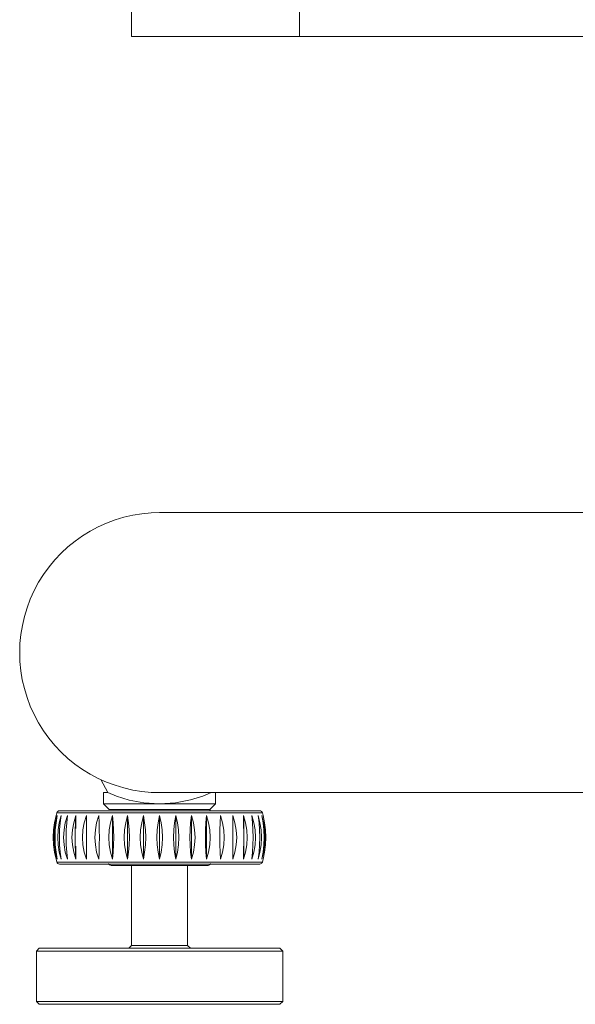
# Model space of a CAD drawing. Header units: millimetres. Extents: x 3925 to 5043, y -86 to 778.
# Tile 99 of 164: x 4650 to 4675, y 201 to 245. Entities that reach past the tile are written whole.
import ezdxf

# ---------------------------------------------------------------- set-up
doc = ezdxf.new("R2010")
doc.units = ezdxf.units.MM
doc.header["$LTSCALE"] = 46.255
doc.layers.add('140-155102-0DXF_CONTINUOUS_LINE', color=7, linetype='CONTINUOUS')

msp = doc.modelspace()

# ---------------------------------------------------------------- linework, layer by layer
at = {"layer": '140-155102-0DXF_CONTINUOUS_LINE', "color": 7, "linetype": 'Continuous', "lineweight": 0}
for p, q in [((4655.2786, 246.0787), (4655.2786, 244.5787)), ((4662.7786, 246.0787), (4662.7786, 244.5787)), ((4655.2786, 244.5787), (4717.7792, 244.5787)), ((4656.5285, 223.3287), (4709.9828, 223.3287)), ((4653.8998, 211.4087), (4654.2211, 210.8287)), ((4654.0292, 210.3287), (4654.0292, 210.8287)), ((4654.2211, 210.8287), (4654.0295, 210.8287)), ((4656.5284, 210.8287), (4717.279, 210.8287)), ((4659.0292, 210.3287), (4659.0292, 210.8287)), ((4654.2792, 210.0787), (4654.0292, 210.3287)), ((4659.0292, 210.3287), (4654.0292, 210.3287)), ((4658.7792, 210.0787), (4659.0292, 210.3287)), ((4651.8366, 209.485), (4651.9042, 209.8002)), ((4651.8838, 209.485), (4651.9611, 209.8002)), ((4651.9611, 209.8002), (4651.9049, 209.485)), ((4651.9397, 209.927), (4661.1187, 209.927)), ((4652.0454, 209.485), (4652.1305, 209.8002)), ((4660.9989, 210.0162), (4652.0594, 210.0162)), ((4652.1305, 209.8002), (4652.0871, 209.485)), ((4652.3174, 209.485), (4652.4083, 209.8002)), ((4652.4083, 209.8002), (4652.3787, 209.485)), ((4652.693, 209.4849), (4652.7875, 209.8002)), ((4652.7875, 209.8002), (4652.7725, 209.484)), ((4652.7875, 209.8002), (4652.7875, 209.2234)), ((4653.2588, 209.8002), (4653.2588, 207.8572)), ((4654.2802, 210.0787), (4658.7781, 210.0787)), ((4654.4295, 209.8002), (4654.4295, 207.8572)), ((4655.1, 209.8002), (4655.1, 207.8572)), ((4655.8057, 209.8002), (4655.8057, 207.8572)), ((4656.5292, 209.8002), (4656.5292, 207.8572)), ((4657.2527, 209.8002), (4657.2527, 207.8572)), ((4657.9584, 209.8002), (4657.9584, 207.8572)), ((4658.6289, 209.8002), (4658.6289, 207.8572)), ((4659.7996, 207.8572), (4659.7996, 209.8002)), ((4660.2709, 209.8002), (4660.3656, 209.484)), ((4660.2859, 209.4849), (4660.2709, 209.8002)), ((4660.2709, 209.8002), (4660.2709, 209.2234)), ((4660.6501, 209.8002), (4660.741, 209.485)), ((4660.6796, 209.485), (4660.6501, 209.8002)), ((4660.9278, 209.8002), (4661.013, 209.485)), ((4660.9712, 209.485), (4660.9278, 209.8002)), ((4661.0972, 209.8002), (4661.1746, 209.485)), ((4661.1534, 209.485), (4661.0972, 209.8002)), ((4661.1542, 209.8002), (4661.2218, 209.485)), ((4661.2218, 209.485), (4661.1542, 209.8002)), ((4651.8366, 209.485), (4651.7955, 209.1597)), ((4651.8368, 209.1597), (4651.8838, 209.485)), ((4651.9049, 209.485), (4651.8708, 209.1597)), ((4651.9936, 209.1597), (4652.0454, 209.485)), ((4652.0871, 209.485), (4652.0608, 209.1597)), ((4652.2621, 209.1597), (4652.3174, 209.485)), ((4652.3787, 209.485), (4652.3608, 209.1597)), ((4652.6356, 209.1595), (4652.693, 209.4849)), ((4652.7725, 209.484), (4652.7634, 209.1586)), ((4660.2949, 209.1595), (4660.2859, 209.4849)), ((4660.3656, 209.484), (4660.4229, 209.1586)), ((4660.6976, 209.1597), (4660.6796, 209.485)), ((4660.741, 209.485), (4660.7962, 209.1597)), ((4660.9976, 209.1597), (4660.9712, 209.485)), ((4661.013, 209.485), (4661.0647, 209.1597)), ((4661.1876, 209.1597), (4661.1534, 209.485)), ((4661.1746, 209.485), (4661.2216, 209.1597)), ((4661.2628, 209.1597), (4661.2218, 209.485)), ((4651.7955, 209.1597), (4651.7816, 208.8287)), ((4651.7816, 208.8287), (4651.7955, 208.4977)), ((4651.8208, 208.8287), (4651.8368, 209.1597)), ((4651.8368, 208.4977), (4651.8208, 208.8287)), ((4651.8708, 209.1597), (4651.8592, 208.8287)), ((4651.8592, 208.8287), (4651.8708, 208.4977)), ((4651.976, 208.8287), (4651.9936, 209.1597)), ((4651.9936, 208.4977), (4651.976, 208.8287)), ((4652.0608, 209.1597), (4652.0518, 208.8287)), ((4652.0518, 208.8287), (4652.0608, 208.4977)), ((4652.2434, 208.8287), (4652.2621, 209.1597)), ((4652.2621, 208.4977), (4652.2434, 208.8287)), ((4652.3608, 209.1597), (4652.3547, 208.8287)), ((4652.3547, 208.8287), (4652.3608, 208.4977)), ((4652.6162, 208.8287), (4652.6356, 209.1595)), ((4652.6354, 208.4988), (4652.6162, 208.8287)), ((4652.7634, 209.1586), (4652.7603, 208.8287)), ((4652.7603, 208.8287), (4652.7634, 208.4979)), ((4653.0854, 208.8287), (4653.1051, 209.1595)), ((4653.1049, 208.4988), (4653.0854, 208.8287)), ((4659.973, 208.8287), (4659.9533, 208.4979)), ((4659.9535, 209.1586), (4659.973, 208.8287)), ((4660.298, 208.8287), (4660.2949, 209.1595)), ((4660.295, 208.4988), (4660.298, 208.8287)), ((4660.4422, 208.8287), (4660.4227, 208.4979)), ((4660.4229, 209.1586), (4660.4422, 208.8287)), ((4660.7037, 208.8287), (4660.6976, 209.1597)), ((4660.6976, 208.4977), (4660.7037, 208.8287)), ((4660.7962, 209.1597), (4660.815, 208.8287)), ((4660.815, 208.8287), (4660.7962, 208.4977)), ((4661.0065, 208.8287), (4660.9976, 209.1597)), ((4660.9976, 208.4977), (4661.0065, 208.8287)), ((4661.0647, 209.1597), (4661.0823, 208.8287)), ((4661.0823, 208.8287), (4661.0647, 208.4977)), ((4661.1992, 208.8287), (4661.1876, 209.1597)), ((4661.1876, 208.4977), (4661.1992, 208.8287)), ((4661.2216, 209.1597), (4661.2375, 208.8287)), ((4661.2375, 208.8287), (4661.2216, 208.4977)), ((4661.2768, 208.8287), (4661.2628, 209.1597)), ((4661.2628, 208.4977), (4661.2768, 208.8287)), ((4651.7955, 208.4977), (4651.8366, 208.1724)), ((4651.8838, 208.1724), (4651.8368, 208.4977)), ((4651.8708, 208.4977), (4651.9049, 208.1724)), ((4652.0454, 208.1724), (4651.9936, 208.4977)), ((4652.0608, 208.4977), (4652.0871, 208.1724)), ((4652.3174, 208.1724), (4652.2621, 208.4977)), ((4652.3608, 208.4977), (4652.3787, 208.1724)), ((4652.6928, 208.1734), (4652.6354, 208.4988)), ((4652.7634, 208.4979), (4652.7725, 208.1725)), ((4652.7875, 208.4339), (4652.7875, 207.8572)), ((4660.2709, 208.4339), (4660.2709, 207.8572)), ((4660.2859, 208.1734), (4660.295, 208.4988)), ((4660.4227, 208.4979), (4660.3654, 208.1725)), ((4660.6796, 208.1724), (4660.6976, 208.4977)), ((4660.7962, 208.4977), (4660.741, 208.1724)), ((4660.9712, 208.1724), (4660.9976, 208.4977)), ((4661.0647, 208.4977), (4661.013, 208.1724)), ((4661.1534, 208.1724), (4661.1876, 208.4977)), ((4661.2216, 208.4977), (4661.1746, 208.1724)), ((4661.2218, 208.1724), (4661.2628, 208.4977)), ((4651.9042, 207.8572), (4651.8366, 208.1724)), ((4651.8366, 208.1724), (4651.9042, 207.8572)), ((4651.9611, 207.8572), (4651.8838, 208.1724)), ((4651.9049, 208.1724), (4651.9611, 207.8572)), ((4652.1305, 207.8572), (4652.0454, 208.1724)), ((4652.0871, 208.1724), (4652.1305, 207.8572)), ((4652.4083, 207.8572), (4652.3174, 208.1724)), ((4652.3787, 208.1724), (4652.4083, 207.8572)), ((4652.7875, 207.8572), (4652.6928, 208.1734)), ((4652.7725, 208.1725), (4652.7875, 207.8572)), ((4660.2709, 207.8572), (4660.2859, 208.1734)), ((4660.3654, 208.1725), (4660.2709, 207.8572)), ((4660.6501, 207.8572), (4660.6796, 208.1724)), ((4660.741, 208.1724), (4660.6501, 207.8572)), ((4660.9278, 207.8572), (4660.9712, 208.1724)), ((4661.013, 208.1724), (4660.9278, 207.8572)), ((4661.0972, 207.8572), (4661.1534, 208.1724)), ((4661.1746, 208.1724), (4661.0972, 207.8572)), ((4661.2218, 208.1724), (4661.1542, 207.8572)), ((4651.9397, 207.7304), (4661.1187, 207.7304)), ((4652.0594, 207.6412), (4660.9989, 207.6412)), ((4654.3667, 207.5787), (4658.6917, 207.5787)), ((4655.2792, 207.5787), (4655.2792, 204.0038)), ((4657.7792, 207.5787), (4657.7792, 204.0038)), ((4655.2792, 204.0038), (4655.1542, 203.8788)), ((4657.7792, 204.0038), (4655.2792, 204.0038)), ((4657.7792, 204.0038), (4657.9042, 203.8788)), ((4651.1542, 203.8788), (4651.0292, 203.7538)), ((4651.0292, 203.7538), (4662.0292, 203.7538)), ((4651.0292, 201.5038), (4651.0292, 203.7538)), ((4661.9035, 203.8788), (4651.1548, 203.8788)), ((4661.9042, 203.8788), (4662.0292, 203.7538)), ((4662.0292, 201.5038), (4662.0292, 203.7538)), ((4651.1542, 201.3788), (4651.0292, 201.5038)), ((4651.0292, 201.5038), (4662.0292, 201.5038)), ((4651.1542, 201.3788), (4661.9042, 201.3788)), ((4661.9042, 201.3788), (4662.0292, 201.5038))]:
    msp.add_line(p, q, dxfattribs=at)
for points in [[(4654.2211, 210.8287), (4654.6043, 210.6703), (4655.1635, 210.4974)], [(4658.8373, 210.8287), (4658.4576, 210.6716), (4657.9055, 210.5001), (4657.2437, 210.3743), (4656.5236, 210.3287)], [(4655.1635, 210.4974), (4655.8249, 210.373), (4656.5236, 210.3287)], [(4653.1051, 209.1595), (4653.1631, 209.4848), (4653.2588, 209.8002)], [(4653.6394, 208.8287), (4653.6588, 209.1595), (4653.7162, 209.4849), (4653.8107, 209.8002)], [(4653.8107, 209.8002), (4653.8257, 209.484), (4653.8348, 209.1586), (4653.8378, 208.8287)], [(4654.2646, 208.8287), (4654.2833, 209.1597), (4654.3386, 209.485), (4654.4295, 209.8002)], [(4654.4295, 209.8002), (4654.459, 209.485), (4654.477, 209.1597), (4654.4831, 208.8287)], [(4654.9455, 208.8287), (4654.9631, 209.1597), (4655.0148, 209.485), (4655.1, 209.8002)], [(4655.1, 209.8002), (4655.1434, 209.485), (4655.1697, 209.1597), (4655.1787, 208.8287)], [(4655.6654, 208.8287), (4655.6814, 209.1597), (4655.7283, 209.485), (4655.8057, 209.8002)], [(4655.8057, 209.8002), (4655.8619, 209.485), (4655.896, 209.1597), (4655.9076, 208.8287)], [(4656.4066, 208.8287), (4656.4205, 209.1597), (4656.4616, 209.485), (4656.5292, 209.8002)], [(4656.5292, 209.8002), (4656.5968, 209.485), (4656.6378, 209.1597), (4656.6518, 208.8287)], [(4657.1508, 208.8287), (4657.1624, 209.1597), (4657.1965, 209.485), (4657.2527, 209.8002)], [(4657.2527, 209.8002), (4657.33, 209.485), (4657.377, 209.1597), (4657.393, 208.8287)], [(4657.8797, 208.8287), (4657.8886, 209.1597), (4657.915, 209.485), (4657.9584, 209.8002)], [(4657.9584, 209.8002), (4658.0436, 209.485), (4658.0953, 209.1597), (4658.1129, 208.8287)], [(4658.5753, 208.8287), (4658.5814, 209.1597), (4658.5993, 209.485), (4658.6289, 209.8002)], [(4658.6289, 209.8002), (4658.7198, 209.485), (4658.775, 209.1597), (4658.7938, 208.8287)], [(4659.2206, 208.8287), (4659.2236, 209.1595), (4659.2327, 209.4849), (4659.2477, 209.8002)], [(4659.2477, 209.8002), (4659.3424, 209.484), (4659.3997, 209.1586), (4659.419, 208.8287)], [(4659.7996, 209.8002), (4659.8954, 209.484), (4659.9535, 209.1586)], [(4653.8107, 207.8572), (4653.716, 208.1734), (4653.6586, 208.4988), (4653.6394, 208.8287)], [(4653.8378, 208.8287), (4653.8347, 208.4979), (4653.8256, 208.1725), (4653.8107, 207.8572)], [(4654.4295, 207.8572), (4654.3386, 208.1724), (4654.2833, 208.4977), (4654.2646, 208.8287)], [(4654.4831, 208.8287), (4654.477, 208.4977), (4654.459, 208.1724), (4654.4295, 207.8572)], [(4655.1, 207.8572), (4655.0148, 208.1724), (4654.9631, 208.4977), (4654.9455, 208.8287)], [(4655.1787, 208.8287), (4655.1697, 208.4977), (4655.1434, 208.1724), (4655.1, 207.8572)], [(4655.8057, 207.8572), (4655.7283, 208.1724), (4655.6814, 208.4977), (4655.6654, 208.8287)], [(4655.9076, 208.8287), (4655.896, 208.4977), (4655.8619, 208.1724), (4655.8057, 207.8572)], [(4656.5292, 207.8572), (4656.4616, 208.1724), (4656.4205, 208.4977), (4656.4066, 208.8287)], [(4656.6518, 208.8287), (4656.6378, 208.4977), (4656.5968, 208.1724), (4656.5292, 207.8572)], [(4657.2527, 207.8572), (4657.1965, 208.1724), (4657.1624, 208.4977), (4657.1508, 208.8287)], [(4657.393, 208.8287), (4657.377, 208.4977), (4657.33, 208.1724), (4657.2527, 207.8572)], [(4657.9584, 207.8572), (4657.915, 208.1724), (4657.8886, 208.4977), (4657.8797, 208.8287)], [(4658.1129, 208.8287), (4658.0953, 208.4977), (4658.0436, 208.1724), (4657.9584, 207.8572)], [(4658.6289, 207.8572), (4658.5993, 208.1724), (4658.5814, 208.4977), (4658.5753, 208.8287)], [(4658.7938, 208.8287), (4658.775, 208.4977), (4658.7198, 208.1724), (4658.6289, 207.8572)], [(4659.2477, 207.8572), (4659.2327, 208.1734), (4659.2236, 208.4988), (4659.2206, 208.8287)], [(4659.419, 208.8287), (4659.3996, 208.4979), (4659.3422, 208.1725), (4659.2477, 207.8572)], [(4653.2588, 207.8572), (4653.1629, 208.1734), (4653.1049, 208.4988)], [(4659.9533, 208.4979), (4659.8952, 208.1725), (4659.7996, 207.8572)]]:
    msp.add_lwpolyline(points, dxfattribs=at)
for centre, radius, start, end in [((4656.5292, 217.0787), 6.25, 89.61982, 270.36322), ((4655.6172, 208.8287), 3.838, 163.37209, 165.33693), ((4652.0594, 209.8912), 0.125, 90.00001, 163.37209), ((4658.6917, 209.9537), 0.125, 20.00001, 66.26585), ((4660.9989, 209.8912), 0.125, 16.62791, 89.99999), ((4657.4412, 208.8287), 3.838, 14.66307, 16.62791), ((4655.6172, 208.8287), 3.838, 194.66307, 196.62791), ((4652.0594, 207.7662), 0.125, 196.62791, 270), ((4654.3667, 207.7037), 0.125, 200.00001, 270), ((4658.6917, 207.7037), 0.125, 270, 339.99999), ((4660.9989, 207.7662), 0.125, 270, 343.37209), ((4657.4412, 208.8287), 3.838, 343.37209, 345.33693)]:
    msp.add_arc(centre, radius, start, end, dxfattribs=at)

doc.saveas('drawing.dxf')
